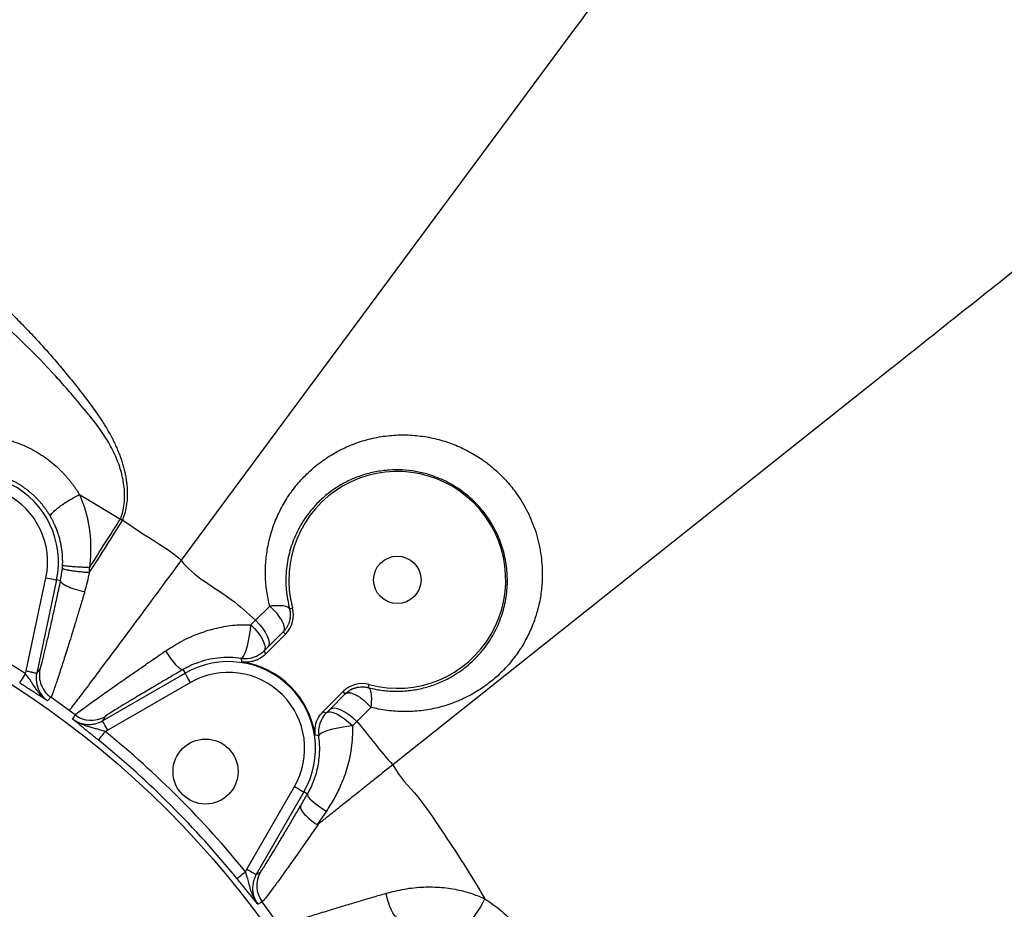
# Model space of a CAD drawing. Header units: millimetres. Extents: x 652 to 2184, y 390 to 2515.
# Tile 13 of 19: x 1482 to 1845, y 1470 to 1798. Entities that reach past the tile are written whole.
import ezdxf

# ---------------------------------------------------------------- set-up
doc = ezdxf.new("R2010")
doc.units = ezdxf.units.MM

msp = doc.modelspace()

# ---------------------------------------------------------------- linework, layer by layer
at = {"color": 7, "linetype": 'Continuous', "lineweight": 25}
for p, q in [((1800.57, 1667.27), (1619.87, 1523.54)), ((1504.28, 1623.17), (1519.39, 1614.16)), ((1497.35, 1591.38), (1498.02, 1596.01)), ((1484.62, 1558.16), (1491.93, 1592.53)), ((1495.84, 1591.7), (1488.53, 1557.33)), ((1497.35, 1591.38), (1495.84, 1591.7)), ((1569.19, 1576.85), (1574.43, 1582.01)), ((1581.72, 1581.07), (1582.85, 1581.37)), ((1567.54, 1575.18), (1569.19, 1576.85)), ((1579.44, 1572.53), (1573.73, 1566.9)), ((1579.44, 1572.53), (1580.26, 1571.71)), ((1580.26, 1571.71), (1572.83, 1564.28)), ((1573.73, 1566.9), (1572.39, 1565.59)), ((1572.39, 1565.59), (1572.83, 1564.28)), ((1484.43, 1557.05), (1484.62, 1558.16)), ((1488.53, 1557.33), (1489.72, 1558.65)), ((1542.46, 1558.6), (1543.23, 1557.27)), ((1512.79, 1539.7), (1543.23, 1557.27)), ((1545.23, 1553.81), (1514.79, 1536.24)), ((1594.04, 1543.06), (1601.47, 1550.5)), ((1602.3, 1549.68), (1601.47, 1550.5)), ((1610.83, 1551.96), (1611.13, 1553.09)), ((1493.75, 1548.4), (1492.56, 1547.06)), ((1500.45, 1543.57), (1493.75, 1548.4)), ((1596.65, 1543.95), (1602.3, 1549.68)), ((1502.68, 1541.9), (1500.45, 1543.57)), ((1594.04, 1543.06), (1595.35, 1542.63)), ((1595.35, 1542.63), (1596.65, 1543.95)), ((1611.74, 1544.69), (1606.56, 1539.44)), ((1513.69, 1541.23), (1512.79, 1539.7)), ((1606.56, 1539.44), (1604.92, 1537.82)), ((1514.79, 1536.24), (1513.8, 1535.71)), ((1619.87, 1523.54), (1619.87, 1523.54)), ((1566, 1485.03), (1583.57, 1515.46)), ((1587.03, 1513.46), (1569.46, 1483.03)), ((1588.37, 1512.69), (1587.03, 1513.46)), ((1595.32, 1506.39), (1591.93, 1501.42)), ((1565.48, 1484.04), (1566, 1485.03)), ((1569.46, 1483.03), (1570.99, 1483.92)), ((1578.15, 1463.98), (1571.66, 1472.92))]:
    msp.add_line(p, q, dxfattribs=at)
at = {"color": 7, "linetype": 'Continuous', "lineweight": 25, "flags": 128}
for points in [[(1684.13, 1791.31), (1569.74, 1636.72), (1541.79, 1598.94)], [(1491.93, 1592.53), (1492.68, 1592.37), (1493.41, 1592.22), (1494.08, 1592.08), (1494.67, 1591.95), (1495.15, 1591.85), (1495.52, 1591.77), (1495.75, 1591.72), (1495.84, 1591.7)], [(1569.19, 1576.85), (1570.53, 1575.41), (1571.72, 1573.92), (1572.72, 1572.43), (1573.47, 1571), (1573.97, 1569.68), (1574.18, 1568.53), (1574.1, 1567.59), (1573.73, 1566.9)], [(1563.93, 1562.75), (1564.35, 1562.94), (1564.81, 1563.53), (1565.29, 1564.5), (1565.77, 1565.81), (1566.24, 1567.4), (1566.66, 1569.22), (1567.03, 1571.17), (1567.33, 1573.19), (1567.54, 1575.18)], [(1567.54, 1575.18), (1568.89, 1573.75), (1570.09, 1572.28), (1571.11, 1570.82), (1571.91, 1569.44), (1572.45, 1568.17), (1572.72, 1567.08), (1572.7, 1566.21), (1572.39, 1565.59)], [(1542.46, 1558.6), (1542.04, 1558.59), (1541.47, 1558.88), (1540.76, 1559.44), (1539.94, 1560.27), (1539.04, 1561.34), (1538.08, 1562.61), (1537.11, 1564.03), (1536.14, 1565.56)], [(1564.22, 1561.47), (1564.14, 1561.83), (1563.93, 1562.75)], [(1482.25, 1553.7), (1482.31, 1553.78), (1482.44, 1553.99), (1482.64, 1554.3), (1482.92, 1554.72), (1483.24, 1555.23), (1483.61, 1555.8), (1484.01, 1556.41), (1484.43, 1557.05)], [(1545.23, 1553.81), (1544.84, 1554.48), (1544.47, 1555.12), (1544.13, 1555.71), (1543.83, 1556.24), (1543.58, 1556.67), (1543.39, 1556.99), (1543.27, 1557.19), (1543.23, 1557.27)], [(1606.56, 1539.44), (1605.13, 1540.77), (1603.64, 1541.96), (1602.15, 1542.95), (1600.73, 1543.7), (1599.42, 1544.19), (1598.27, 1544.4), (1597.34, 1544.32), (1596.65, 1543.95)], [(1501.78, 1540.36), (1502.07, 1540.85), (1502.68, 1541.9)], [(1514.79, 1536.24), (1514.41, 1536.9), (1514.03, 1537.55), (1513.69, 1538.14), (1513.39, 1538.66), (1513.14, 1539.09), (1512.95, 1539.42), (1512.84, 1539.62), (1512.79, 1539.7)], [(1604.92, 1537.82), (1603.49, 1539.15), (1602.02, 1540.35), (1600.57, 1541.36), (1599.19, 1542.16), (1597.93, 1542.69), (1596.84, 1542.96), (1595.97, 1542.93), (1595.35, 1542.63)], [(1511.28, 1532.61), (1511.35, 1532.68), (1511.5, 1532.87), (1511.74, 1533.17), (1512.05, 1533.55), (1512.43, 1534.02), (1512.86, 1534.55), (1513.32, 1535.12), (1513.8, 1535.71)], [(1604.92, 1537.82), (1602.92, 1537.6), (1600.91, 1537.3), (1598.96, 1536.93), (1597.15, 1536.5), (1595.56, 1536.04), (1594.26, 1535.55), (1593.29, 1535.06), (1592.7, 1534.59), (1592.52, 1534.17)], [(1592.52, 1534.17), (1592.16, 1534.25), (1591.23, 1534.46)], [(1583.57, 1515.46), (1584.24, 1515.08), (1584.88, 1514.71), (1585.48, 1514.36), (1586, 1514.06), (1586.43, 1513.81), (1586.75, 1513.63), (1586.96, 1513.51), (1587.03, 1513.46)], [(1588.37, 1512.69), (1588.36, 1512.28), (1588.64, 1511.71), (1589.21, 1511), (1590.04, 1510.18), (1591.1, 1509.28), (1592.37, 1508.33), (1593.79, 1507.35), (1595.32, 1506.39)], [(1566, 1485.03), (1566.67, 1484.64), (1567.31, 1484.27), (1567.9, 1483.93), (1568.43, 1483.63), (1568.86, 1483.38), (1569.18, 1483.19), (1569.38, 1483.07), (1569.46, 1483.03)], [(1562.37, 1481.52), (1562.45, 1481.58), (1562.64, 1481.74), (1562.93, 1481.97), (1563.32, 1482.29), (1563.78, 1482.67), (1564.31, 1483.09), (1564.88, 1483.56), (1565.48, 1484.04)], [(1621.15, 1467.57), (1620.75, 1467.69), (1620.3, 1468.14), (1619.81, 1468.89), (1619.3, 1469.92), (1618.77, 1471.21), (1618.26, 1472.7), (1617.77, 1474.34), (1617.33, 1476.09)], [(1645.33, 1463.53), (1645.76, 1463.51), (1646.36, 1463.81), (1647.11, 1464.4), (1647.98, 1465.27), (1648.93, 1466.38), (1649.94, 1467.7), (1650.97, 1469.17), (1651.98, 1470.75), (1652.93, 1472.38), (1653.8, 1474)], [(1571.66, 1472.92), (1571.06, 1472.56), (1570.13, 1472.02)]]:
    msp.add_lwpolyline(points, dxfattribs=at)
at = {"color": 7, "linetype": 'Continuous', "lineweight": 25}
for centre, radius in [((1294.45, 1264.69), 342.5), ((1621.49, 1591.72), 8.75), ((1550.78, 1521.01), 12)]:
    msp.add_circle(centre, radius, dxfattribs=at)
for centre, radius, start, end in [((1464.47, 1598.37), 32.07, 348, 138), ((1621.49, 1591.72), 40, 255, 195), ((1464.47, 1598.37), 28.07, 348, 138), ((1294.45, 1264.69), 348.67, 56.9841, 69.0159), ((1573.19, 1578.78), 10, 315, 15), ((1565.32, 1572.66), 10, 262.0149, 314.9914), ((1559.26, 1529.5), 32.07, 330, 120), ((1559.26, 1529.5), 32.35, 8.8205, 81.1795), ((1559.26, 1529.5), 28.07, 330, 120), ((1608.55, 1543.43), 10, 75, 135), ((1508.69, 1549.9), 10, 233.0879, 299.9598), ((1602.42, 1535.56), 10, 135.0096, 187.9824), ((1294.45, 1264.69), 348.67, 38.9841, 51.0159), ((1294.45, 1264.69), 344.67, 38.9841, 51.0159), ((1579.66, 1478.93), 10, 150.0407, 216.9116)]:
    msp.add_arc(centre, radius, start, end, dxfattribs=at)
for points, knots in [([(1836.4, 1997.1), (1836.08, 1996.65), (1835.56, 1995.96), (1834.85, 1994.99), (1834.29, 1994.24), (1833.72, 1993.47), (1832.93, 1992.4), (1831.91, 1991.02), (1830.61, 1989.26), (1829.25, 1987.42), (1827.82, 1985.49), (1825.83, 1982.8), (1823.19, 1979.23), (1819.78, 1974.62), (1816.13, 1969.7), (1810.99, 1962.74), (1804.02, 1953.34), (1794.92, 1941.03), (1785.15, 1927.82), (1774.81, 1913.85), (1764, 1899.25), (1752.83, 1884.15), (1741.39, 1868.69), (1725.93, 1847.8), (1706.49, 1821.53), (1691.41, 1801.14), (1684.13, 1791.31)], [0.1941415, 0.1941415, 0.1941415, 0.1941415, 0.1964756, 0.1976426, 0.1988096, 0.1999766, 0.2011436, 0.2034776, 0.2058117, 0.2081457, 0.2104797, 0.2128137, 0.2174818, 0.2221498, 0.2268178, 0.2314859, 0.240822, 0.250158, 0.2594941, 0.2688302, 0.2781663, 0.2875024, 0.2968384, 0.3061745, 0.3248467, 0.3435188, 0.3435188, 0.3435188, 0.3435188]), ([(2020.4, 1842.13), (2020.36, 1842.1), (2020.27, 1842.03), (2019.37, 1841.31), (2017.9, 1840.15), (2015.82, 1838.49), (2013.19, 1836.4), (2010, 1833.86), (2006.24, 1830.87), (2002.39, 1827.81), (1998.67, 1824.85), (1995.35, 1822.21), (1991.17, 1818.88), (1986.36, 1815.06), (1980.99, 1810.79), (1975.15, 1806.14), (1968.68, 1800.99), (1961.6, 1795.36), (1953.93, 1789.26), (1945.71, 1782.72), (1936.97, 1775.77), (1927.75, 1768.43), (1918.09, 1760.75), (1908.05, 1752.77), (1897.69, 1744.53), (1887.07, 1736.08), (1876.24, 1727.46), (1865.27, 1718.74), (1854.24, 1709.97), (1843.22, 1701.2), (1832.26, 1692.48), (1821.45, 1683.88), (1810.84, 1675.44), (1803.99, 1669.99), (1800.57, 1667.27)], [0, 0, 0, 0, 0.0396086, 0.0826691, 0.1253517, 0.1680325, 0.2110883, 0.2519729, 0.2939355, 0.3374754, 0.3641388, 0.3916759, 0.419629, 0.4479019, 0.4738806, 0.5001104, 0.5265819, 0.5532887, 0.5802163, 0.6073529, 0.6346883, 0.6622041, 0.6898857, 0.7177184, 0.7456813, 0.7737574, 0.8019284, 0.8301718, 0.8584676, 0.886796, 0.9151347, 0.9434623, 0.9717579, 1, 1, 1, 1]), ([(1465.95, 1702.4), (1466.39, 1702.02), (1467.26, 1701.24), (1468.56, 1700.06), (1469.86, 1698.89), (1471.15, 1697.7), (1472.43, 1696.51), (1473.7, 1695.32), (1474.96, 1694.12), (1476.22, 1692.91), (1477.47, 1691.7), (1478.71, 1690.48), (1481.03, 1688.18), (1484.4, 1684.74), (1488.77, 1680.1), (1493.07, 1675.33), (1497.25, 1670.47), (1501.33, 1665.52), (1504.75, 1661.18), (1507.5, 1657.57), (1509.52, 1654.84), (1511.26, 1652.39), (1512.71, 1650.23), (1513.94, 1648.26), (1515.04, 1646.39), (1516.06, 1644.53), (1517, 1642.69), (1517.85, 1640.87), (1518.63, 1639.06), (1519.32, 1637.26), (1519.93, 1635.47), (1520.46, 1633.69), (1520.91, 1631.93), (1521.28, 1630.18), (1521.56, 1628.44), (1521.83, 1626.19), (1521.97, 1623.49), (1521.81, 1620.37), (1521.32, 1617.42), (1520.74, 1615.41), (1520.31, 1614.24), (1520.2, 1613.96), (1520.15, 1613.83)], [0, 0, 0, 0, 0.015922, 0.03182, 0.047696, 0.063551, 0.079386, 0.095204, 0.111004, 0.126788, 0.142558, 0.158315, 0.17406, 0.231513, 0.289369, 0.347678, 0.406496, 0.464244, 0.522632, 0.557339, 0.588329, 0.615646, 0.639332, 0.659683, 0.679554, 0.698967, 0.71795, 0.736528, 0.75473, 0.772586, 0.790125, 0.807379, 0.824379, 0.841155, 0.857738, 0.87416, 0.905152, 0.934856, 0.963527, 0.991436, 0.995728, 1, 1, 1, 1]), ([(1519.39, 1614.16), (1519.44, 1614.29), (1519.55, 1614.56), (1519.95, 1615.69), (1520.49, 1617.63), (1520.9, 1620.49), (1520.98, 1623.53), (1520.66, 1627.41), (1519.65, 1632.15), (1517.59, 1637.7), (1514.6, 1643.37), (1511.77, 1647.49), (1509.71, 1650.16), (1508.73, 1651.39), (1507.74, 1652.6), (1506.72, 1653.8), (1505.7, 1655), (1504.88, 1656.06), (1503.87, 1657.28), (1501.85, 1659.7), (1498.6, 1663.47), (1492.95, 1669.71), (1485.64, 1677.27), (1478.72, 1683.82), (1473.95, 1688.11), (1471.45, 1690.31), (1468.93, 1692.48), (1466.37, 1694.63), (1464.65, 1696.05), (1463.79, 1696.76)], [0, 0, 0, 0, 0.00429, 0.00861, 0.036504, 0.065367, 0.095506, 0.127196, 0.180482, 0.237176, 0.298255, 0.364644, 0.379585, 0.394486, 0.409351, 0.424186, 0.439103, 0.454191, 0.462389, 0.484164, 0.54403, 0.603772, 0.723369, 0.842541, 0.87389, 0.90531, 0.9368, 0.968363, 1, 1, 1, 1]), ([(1459.65, 1644.75), (1459.87, 1644.78), (1460.32, 1644.83), (1460.98, 1644.9), (1461.64, 1644.96), (1462.31, 1645.01), (1462.97, 1645.05), (1463.64, 1645.08), (1464.31, 1645.11), (1464.97, 1645.12), (1465.64, 1645.12), (1466.31, 1645.11), (1466.98, 1645.1), (1467.65, 1645.07), (1468.32, 1645.03), (1468.99, 1644.98), (1469.66, 1644.93), (1470.33, 1644.86), (1471, 1644.78), (1471.68, 1644.7), (1473.23, 1644.47), (1475.65, 1644.01), (1478.9, 1643.14), (1482.08, 1642.04), (1485.18, 1640.69), (1488.17, 1639.12), (1491.03, 1637.33), (1493.74, 1635.33), (1495.78, 1633.59), (1497.22, 1632.22), (1498.12, 1631.3), (1499, 1630.36), (1499.84, 1629.4), (1500.66, 1628.42), (1501.45, 1627.41), (1502.2, 1626.38), (1502.93, 1625.34), (1503.62, 1624.27), (1504.06, 1623.54), (1504.28, 1623.18)], [0, 0, 0, 0, 0.0128671, 0.0257215, 0.038565, 0.0513995, 0.0642268, 0.077049, 0.0898678, 0.1026852, 0.1155033, 0.128324, 0.1411493, 0.1539813, 0.1668219, 0.1796734, 0.1925377, 0.2054168, 0.218313, 0.2312282, 0.2441646, 0.3080776, 0.3717948, 0.4355873, 0.4997362, 0.5636248, 0.6273008, 0.691079, 0.7552847, 0.7798783, 0.804394, 0.8288509, 0.8532682, 0.877665, 0.9020605, 0.9264735, 0.9509225, 0.9754255, 1, 1, 1, 1]), ([(1574.43, 1582.01), (1574.03, 1583.85), (1573.22, 1587.54), (1572.8, 1593.13), (1572.93, 1598.74), (1573.71, 1604.32), (1575.11, 1609.79), (1577.12, 1615.16), (1579.79, 1620.35), (1583.1, 1625.27), (1587.01, 1629.84), (1591.51, 1633.96), (1596.57, 1637.57), (1602.03, 1640.55), (1607.85, 1642.84), (1613.94, 1644.41), (1620.11, 1645.22), (1626.28, 1645.25), (1632.35, 1644.57), (1638.21, 1643.2), (1643.76, 1641.18), (1648.95, 1638.61), (1653.76, 1635.52), (1658.1, 1631.97), (1661.98, 1628.06), (1665.96, 1623.1), (1669.67, 1616.91), (1672.73, 1609.44), (1674.55, 1601.6), (1675.09, 1594.4), (1674.72, 1588.08), (1673.81, 1582.66), (1672.31, 1577.29), (1670.19, 1572.05), (1667.46, 1567.02), (1664.13, 1562.25), (1660.21, 1557.84), (1655.72, 1553.85), (1650.74, 1550.38), (1645.3, 1547.51), (1639.46, 1545.29), (1633.4, 1543.8), (1627.17, 1543.07), (1620.88, 1543.12), (1615.71, 1543.76), (1612.69, 1544.47), (1611.74, 1544.69)], [0, 0, 0, 0, 0.020933, 0.041935, 0.062876, 0.084525, 0.106238, 0.127892, 0.150917, 0.174011, 0.197037, 0.221042, 0.245125, 0.269126, 0.292916, 0.316787, 0.340567, 0.363085, 0.385682, 0.408191, 0.429107, 0.450095, 0.471007, 0.490756, 0.51057, 0.530319, 0.559375, 0.588437, 0.618058, 0.647685, 0.66839, 0.689155, 0.709865, 0.731879, 0.753958, 0.775976, 0.79929, 0.822675, 0.845989, 0.870046, 0.894181, 0.918232, 0.941855, 0.965561, 0.989172, 1, 1, 1, 1]), ([(1493.63, 1615.04), (1493.53, 1615.2), (1493.34, 1615.53), (1493.04, 1616.02), (1492.73, 1616.5), (1492.42, 1616.98), (1492.1, 1617.45), (1491.77, 1617.92), (1491.43, 1618.38), (1491.08, 1618.84), (1490.73, 1619.29), (1490.36, 1619.73), (1489.99, 1620.17), (1489.62, 1620.6), (1489.23, 1621.03), (1488.84, 1621.45), (1488.44, 1621.86), (1488.03, 1622.26), (1487.62, 1622.66), (1487.2, 1623.06), (1486.77, 1623.44), (1486.34, 1623.82), (1485.9, 1624.19), (1485.45, 1624.55), (1485, 1624.91), (1484.54, 1625.26), (1484.07, 1625.6), (1483.6, 1625.93), (1483.13, 1626.25), (1482.64, 1626.57), (1482.16, 1626.88), (1481.66, 1627.18), (1481.16, 1627.47), (1480.66, 1627.75), (1480.15, 1628.03), (1479.64, 1628.29), (1478.95, 1628.64), (1478.08, 1629.04), (1477.02, 1629.49), (1475.94, 1629.91), (1474.86, 1630.28), (1473.8, 1630.61), (1472.75, 1630.89), (1471.69, 1631.15), (1470.62, 1631.37), (1469.54, 1631.55), (1468.45, 1631.7), (1467.36, 1631.82), (1466.27, 1631.9), (1465.17, 1631.94), (1464.06, 1631.95), (1462.96, 1631.93), (1461.85, 1631.86), (1460.75, 1631.76), (1460.02, 1631.67), (1459.65, 1631.62)], [0, 0, 0, 0, 0.014493, 0.028966, 0.04342, 0.057855, 0.072273, 0.086673, 0.101058, 0.115427, 0.129782, 0.144123, 0.158452, 0.172769, 0.187074, 0.20137, 0.215656, 0.229934, 0.244204, 0.258467, 0.272724, 0.286976, 0.301224, 0.315469, 0.329711, 0.343951, 0.358191, 0.37243, 0.386671, 0.400913, 0.415157, 0.429406, 0.443658, 0.457916, 0.47218, 0.48645, 0.500729, 0.529039, 0.55748, 0.58606, 0.614784, 0.641691, 0.668673, 0.695735, 0.722881, 0.750116, 0.777446, 0.804874, 0.832404, 0.860043, 0.887793, 0.915659, 0.943646, 0.971759, 1, 1, 1, 1]), ([(1610.83, 1551.96), (1611.77, 1551.73), (1614.38, 1551.1), (1618.72, 1550.6), (1623.75, 1550.6), (1628.73, 1551.21), (1633.59, 1552.43), (1638.27, 1554.24), (1643.33, 1556.94), (1648.53, 1560.81), (1653.41, 1565.99), (1657.26, 1571.84), (1660, 1578.05), (1661.66, 1584.55), (1662.25, 1591.06), (1661.79, 1597.55), (1660.36, 1603.77), (1657.98, 1609.67), (1655.78, 1613.37), (1653.26, 1616.93), (1650.36, 1620.34), (1645.26, 1624.74), (1639.4, 1628.26), (1633.56, 1630.57), (1628.14, 1631.82), (1623.29, 1632.35), (1618.35, 1632.31), (1613.41, 1631.65), (1608.54, 1630.39), (1603.88, 1628.55), (1599.5, 1626.16), (1595.45, 1623.26), (1591.25, 1619.42), (1587.21, 1614.43), (1583.8, 1608.29), (1581.51, 1601.75), (1580.35, 1595.01), (1580.27, 1588.03), (1581.24, 1583.39), (1581.72, 1581.07)], [0, 0, 0, 0, 0.013142, 0.03665, 0.060256, 0.083783, 0.108059, 0.132416, 0.1567, 0.192143, 0.227585, 0.260863, 0.294133, 0.325064, 0.355984, 0.385073, 0.414151, 0.441838, 0.469517, 0.470587, 0.49924, 0.527892, 0.558382, 0.588882, 0.611035, 0.633278, 0.655444, 0.679208, 0.703062, 0.72684, 0.751091, 0.775419, 0.799676, 0.834682, 0.869685, 0.902404, 0.935112, 0.967567, 1, 1, 1, 1]), ([(1493.63, 1615.04), (1493.57, 1615.16), (1493.58, 1615.31), (1493.74, 1615.71), (1493.89, 1615.96), (1494.38, 1616.55), (1494.71, 1616.89), (1495.53, 1617.64), (1496.03, 1618.05), (1497.15, 1618.9), (1497.77, 1619.35), (1499.08, 1620.23), (1499.76, 1620.66), (1501.12, 1621.48), (1501.8, 1621.87), (1503.09, 1622.57), (1503.71, 1622.89), (1504.28, 1623.18)], [0, 0, 0, 0, 0.125, 0.125, 0.25, 0.25, 0.375, 0.375, 0.5, 0.5, 0.625, 0.625, 0.75, 0.75, 0.875, 0.875, 1, 1, 1, 1]), ([(1504.28, 1623.17), (1504.37, 1622.97), (1504.56, 1622.56), (1504.82, 1621.94), (1505.08, 1621.31), (1505.33, 1620.68), (1505.57, 1620.05), (1505.79, 1619.41), (1506.01, 1618.76), (1506.22, 1618.11), (1506.42, 1617.46), (1506.61, 1616.8), (1506.79, 1616.14), (1506.97, 1615.47), (1507.13, 1614.8), (1507.28, 1614.12), (1507.43, 1613.44), (1507.56, 1612.75), (1507.68, 1612.06), (1507.8, 1611.37), (1507.9, 1610.67), (1508.02, 1609.79), (1508.15, 1608.72), (1508.26, 1607.48), (1508.35, 1606.23), (1508.4, 1604.98), (1508.42, 1603.72), (1508.42, 1602.47), (1508.38, 1601.22), (1508.32, 1599.97), (1508.22, 1598.72), (1508.1, 1597.47), (1508, 1596.64), (1507.95, 1596.22)], [0, 0, 0, 0, 0.024843, 0.049698, 0.074569, 0.099461, 0.124376, 0.14932, 0.174295, 0.199306, 0.224357, 0.249452, 0.274594, 0.299788, 0.325036, 0.350344, 0.375714, 0.401151, 0.426658, 0.452239, 0.477897, 0.503637, 0.549083, 0.594402, 0.639614, 0.684742, 0.729805, 0.774824, 0.819821, 0.864817, 0.909831, 0.954886, 1, 1, 1, 1]), ([(1498.08, 1597.09), (1498.08, 1597.25), (1498.09, 1597.57), (1498.1, 1598.06), (1498.1, 1598.55), (1498.1, 1599.04), (1498.08, 1599.54), (1498.06, 1600.04), (1498.03, 1600.55), (1498, 1601.05), (1497.95, 1601.57), (1497.9, 1602.08), (1497.84, 1602.6), (1497.72, 1603.42), (1497.53, 1604.57), (1497.22, 1606.05), (1496.81, 1607.6), (1496.41, 1608.86), (1496.06, 1609.84), (1495.79, 1610.56), (1495.47, 1611.35), (1495.1, 1612.19), (1494.67, 1613.1), (1494.18, 1614.06), (1493.82, 1614.71), (1493.63, 1615.04)], [0, 0, 0, 0, 0.025425, 0.051035, 0.076835, 0.10283, 0.129027, 0.155429, 0.182042, 0.208869, 0.235917, 0.263189, 0.29069, 0.318424, 0.394813, 0.475585, 0.560795, 0.650492, 0.687803, 0.72932, 0.775043, 0.824973, 0.87911, 0.937452, 1, 1, 1, 1]), ([(1520.15, 1613.83), (1518.24, 1610.77), (1516.22, 1607.57), (1512.09, 1601.07), (1509.98, 1597.77), (1507.87, 1594.5)], [0, 0, 0, 0, 0.5, 0.5, 1, 1, 1, 1]), ([(1507.95, 1596.22), (1509.91, 1599.27), (1511.87, 1602.34), (1515.72, 1608.36), (1517.6, 1611.32), (1519.39, 1614.16)], [0, 0, 0, 0, 0.5, 0.5, 1, 1, 1, 1]), ([(1519.39, 1614.16), (1519.39, 1614.16), (1519.51, 1614.16), (1519.72, 1613.98), (1519.98, 1613.93), (1520.11, 1613.83), (1520.15, 1613.83), (1520.15, 1613.83)], [0, 0, 0, 0, 0.000072, 0.441463, 0.879875, 0.999928, 1, 1, 1, 1]), ([(1520.15, 1613.83), (1523.75, 1611.36), (1530.95, 1606.43), (1538.69, 1602.04), (1541.79, 1598.94), (1541.79, 1598.94)], [0, 0, 0, 0, 0.499686, 0.999997, 1, 1, 1, 1]), ([(1541.79, 1598.94), (1539.59, 1595.95), (1537.28, 1592.81), (1532.57, 1586.42), (1530.16, 1583.16), (1525.4, 1576.73), (1523.04, 1573.55), (1518.51, 1567.45), (1516.33, 1564.53), (1512.29, 1559.11), (1510.42, 1556.62), (1507.11, 1552.2), (1505.65, 1550.28), (1503.25, 1547.12), (1502.3, 1545.88), (1500.95, 1544.15), (1500.56, 1543.66), (1500.45, 1543.57)], [0, 0, 0, 0, 0.125, 0.125, 0.25, 0.25, 0.375, 0.375, 0.5, 0.5, 0.625, 0.625, 0.75, 0.75, 0.875, 0.875, 1, 1, 1, 1]), ([(1541.79, 1598.94), (1541.79, 1598.94), (1546.39, 1592.81), (1557.69, 1587.39), (1566.31, 1579.49), (1569.19, 1576.85)], [0, 0, 0, 0, 0.000002, 0.666325, 1, 1, 1, 1]), ([(1498.02, 1596.01), (1498.02, 1595.96), (1498.08, 1595.91), (1498.32, 1595.79), (1498.5, 1595.72), (1498.98, 1595.59), (1499.29, 1595.52), (1500.02, 1595.37), (1500.45, 1595.29), (1501.41, 1595.14), (1501.93, 1595.07), (1503.05, 1594.93), (1503.64, 1594.86), (1504.84, 1594.73), (1505.46, 1594.67), (1506.67, 1594.57), (1507.27, 1594.52), (1507.85, 1594.48)], [0, 0, 0, 0, 0.125, 0.125, 0.25, 0.25, 0.375, 0.375, 0.5, 0.5, 0.625, 0.625, 0.75, 0.75, 0.875, 0.875, 1, 1, 1, 1]), ([(1507.95, 1596.22), (1507.37, 1596.25), (1506.77, 1596.27), (1505.55, 1596.33), (1504.94, 1596.36), (1503.73, 1596.43), (1503.14, 1596.47), (1502.02, 1596.55), (1501.49, 1596.59), (1500.54, 1596.68), (1500.11, 1596.72), (1499.37, 1596.8), (1499.06, 1596.84), (1498.57, 1596.92), (1498.39, 1596.96), (1498.15, 1597.03), (1498.09, 1597.06), (1498.08, 1597.09)], [0, 0, 0, 0, 0.125, 0.125, 0.25, 0.25, 0.375, 0.375, 0.5, 0.5, 0.625, 0.625, 0.75, 0.75, 0.875, 0.875, 1, 1, 1, 1]), ([(1489.72, 1558.65), (1489.72, 1558.66), (1489.73, 1558.67), (1489.75, 1558.71), (1489.77, 1558.75), (1489.79, 1558.8), (1489.82, 1558.86), (1489.84, 1558.93), (1489.87, 1559.02), (1489.9, 1559.11), (1489.93, 1559.21), (1489.97, 1559.33), (1490.01, 1559.45), (1490.05, 1559.58), (1490.09, 1559.73), (1490.13, 1559.88), (1490.18, 1560.04), (1490.22, 1560.22), (1490.27, 1560.4), (1490.33, 1560.6), (1490.38, 1560.8), (1490.44, 1561.01), (1490.49, 1561.24), (1490.64, 1561.81), (1490.9, 1562.85), (1491.31, 1564.52), (1491.77, 1566.46), (1492.28, 1568.62), (1492.82, 1570.97), (1493.4, 1573.49), (1494.01, 1576.2), (1494.52, 1578.48), (1494.91, 1580.25), (1495.17, 1581.42), (1495.43, 1582.61), (1495.7, 1583.82), (1495.97, 1585.04), (1496.24, 1586.28), (1496.51, 1587.53), (1496.79, 1588.8), (1497.07, 1590.08), (1497.26, 1590.95), (1497.35, 1591.38)], [0, 0, 0, 0, 0.011498, 0.02297, 0.034421, 0.045852, 0.057267, 0.068669, 0.080062, 0.09145, 0.102834, 0.114219, 0.125607, 0.137003, 0.148409, 0.159828, 0.171265, 0.182721, 0.1942, 0.205706, 0.217242, 0.22881, 0.240415, 0.252058, 0.314311, 0.376526, 0.439176, 0.502724, 0.564866, 0.626999, 0.689521, 0.752825, 0.777546, 0.802208, 0.826832, 0.851441, 0.876056, 0.900701, 0.925395, 0.950162, 0.975024, 1, 1, 1, 1]), ([(1497.35, 1591.38), (1497.32, 1591.12), (1497.51, 1590.8), (1498.35, 1590.12), (1498.99, 1589.75), (1500.61, 1589.01), (1501.6, 1588.63), (1503.79, 1587.94), (1504.98, 1587.61), (1506.2, 1587.33)], [0, 0, 0, 0, 0.25, 0.25, 0.5, 0.5, 0.75, 0.75, 1, 1, 1, 1]), ([(1506.2, 1587.33), (1506.13, 1587.09), (1505.99, 1586.61), (1505.78, 1585.91), (1505.58, 1585.22), (1505.38, 1584.54), (1505.18, 1583.88), (1504.99, 1583.24), (1504.8, 1582.61), (1504.62, 1582), (1504.44, 1581.41), (1504.26, 1580.83), (1504.09, 1580.27), (1503.93, 1579.72), (1503.77, 1579.19), (1503.61, 1578.67), (1503.46, 1578.17), (1503.31, 1577.68), (1503.17, 1577.21), (1503.03, 1576.75), (1502.9, 1576.31), (1502.77, 1575.88), (1502.64, 1575.47), (1502.52, 1575.07), (1502.4, 1574.69), (1502.29, 1574.31), (1502.18, 1573.96), (1502.08, 1573.62), (1501.98, 1573.29), (1501.88, 1572.97), (1501.43, 1571.5), (1500.66, 1569), (1499.63, 1565.71), (1498.71, 1562.81), (1497.84, 1560.1), (1497.02, 1557.57), (1496.26, 1555.26), (1495.61, 1553.31), (1495.17, 1552.04), (1494.9, 1551.27), (1494.75, 1550.84), (1494.61, 1550.44), (1494.47, 1550.08), (1494.35, 1549.75), (1494.24, 1549.46), (1494.14, 1549.2), (1494.05, 1548.98), (1493.97, 1548.79), (1493.9, 1548.64), (1493.84, 1548.52), (1493.79, 1548.44), (1493.76, 1548.41), (1493.75, 1548.4)], [0, 0, 0, 0, 0.011481, 0.022743, 0.033787, 0.044613, 0.055221, 0.065611, 0.075784, 0.085739, 0.095476, 0.104995, 0.114297, 0.123382, 0.132249, 0.140899, 0.149332, 0.157547, 0.165546, 0.173327, 0.180892, 0.188239, 0.19537, 0.202283, 0.20898, 0.215461, 0.221724, 0.227771, 0.233601, 0.239214, 0.244611, 0.312485, 0.376573, 0.436894, 0.493469, 0.559196, 0.623022, 0.68498, 0.745102, 0.765022, 0.784885, 0.804692, 0.824445, 0.844144, 0.863793, 0.88339, 0.90294, 0.922441, 0.941896, 0.961307, 0.980675, 1, 1, 1, 1]), ([(1581.72, 1581.07), (1581.71, 1581.09), (1581.69, 1581.14), (1581.65, 1581.22), (1581.6, 1581.29), (1581.53, 1581.36), (1581.45, 1581.43), (1581.36, 1581.5), (1581.26, 1581.57), (1581.14, 1581.63), (1580.89, 1581.76), (1580.38, 1581.93), (1579.59, 1582.07), (1578.54, 1582.18), (1577.55, 1582.2), (1576.6, 1582.17), (1576.01, 1582.15), (1575.46, 1582.11), (1574.93, 1582.06), (1574.59, 1582.03), (1574.43, 1582.01)], [0, 0, 0, 0, 0.0261566, 0.0527486, 0.0797763, 0.1072404, 0.1351412, 0.1634795, 0.1922556, 0.2214701, 0.2511236, 0.366972, 0.5007916, 0.5874801, 0.7503142, 0.8082122, 0.8621346, 0.9120764, 0.958033, 1, 1, 1, 1]), ([(1579.44, 1572.53), (1579.53, 1572.63), (1579.6, 1572.73), (1579.72, 1572.96), (1579.77, 1573.09), (1579.84, 1573.35), (1579.86, 1573.5), (1579.88, 1573.8), (1579.87, 1573.97), (1579.84, 1574.3), (1579.81, 1574.48), (1579.75, 1574.76), (1579.72, 1574.85), (1579.67, 1575.04), (1579.64, 1575.14), (1579.53, 1575.44), (1579.45, 1575.65), (1579.27, 1576.06), (1579.16, 1576.28), (1578.93, 1576.72), (1578.8, 1576.94), (1578.52, 1577.4), (1578.37, 1577.63), (1578.05, 1578.09), (1577.88, 1578.32), (1577.53, 1578.79), (1577.34, 1579.03), (1576.94, 1579.5), (1576.73, 1579.74), (1576.31, 1580.21), (1576.09, 1580.44), (1575.63, 1580.9), (1575.4, 1581.12), (1574.92, 1581.57), (1574.68, 1581.79), (1574.43, 1582.01)], [0, 0, 0, 0, 0.0625, 0.0625, 0.125, 0.125, 0.1875, 0.1875, 0.25, 0.25, 0.3125, 0.3125, 0.34375, 0.34375, 0.375, 0.375, 0.4375, 0.4375, 0.5, 0.5, 0.5625, 0.5625, 0.625, 0.625, 0.6875, 0.6875, 0.75, 0.75, 0.8125, 0.8125, 0.875, 0.875, 0.9375, 0.9375, 1, 1, 1, 1]), ([(1581.72, 1581.07), (1581.74, 1580.97), (1581.79, 1580.78), (1581.86, 1580.49), (1581.91, 1580.2), (1581.95, 1579.9), (1581.99, 1579.6), (1582.01, 1579.3), (1582.02, 1578.99), (1582.02, 1578.69), (1582.02, 1578.37), (1582, 1578.06), (1581.96, 1577.75), (1581.92, 1577.44), (1581.87, 1577.12), (1581.8, 1576.81), (1581.71, 1576.45), (1581.6, 1576.06), (1581.45, 1575.63), (1581.26, 1575.18), (1581.05, 1574.74), (1580.8, 1574.29), (1580.52, 1573.84), (1580.2, 1573.39), (1579.84, 1572.95), (1579.58, 1572.67), (1579.44, 1572.53)], [0, 0, 0, 0, 0.031728, 0.063685, 0.09587, 0.128285, 0.160929, 0.193803, 0.226906, 0.260239, 0.293802, 0.327595, 0.361619, 0.395874, 0.430359, 0.465076, 0.500023, 0.54799, 0.597851, 0.649609, 0.703263, 0.758814, 0.816262, 0.875609, 0.936855, 1, 1, 1, 1]), ([(1536.14, 1565.56), (1538.08, 1566.8), (1542.03, 1569.3), (1548.44, 1572.13), (1555.02, 1574.11), (1561.38, 1575.19), (1565.57, 1575.19), (1567.54, 1575.18)], [0, 0, 0, 0, 0.207434, 0.421243, 0.618571, 0.820536, 1, 1, 1, 1]), ([(1502.68, 1541.9), (1502.84, 1542.05), (1503.16, 1542.35), (1504.97, 1543.73), (1507.72, 1545.74), (1511.4, 1548.38), (1515.95, 1551.6), (1520.71, 1554.94), (1525.37, 1558.18), (1529.71, 1561.17), (1533.34, 1563.66), (1535.51, 1565.14), (1536.14, 1565.56)], [0, 0, 0, 0, 0.117763, 0.235533, 0.352451, 0.46939, 0.589218, 0.70907, 0.794377, 0.879938, 0.965258, 1, 1, 1, 1]), ([(1563.93, 1562.75), (1562.56, 1562.9), (1559.71, 1563.21), (1555.31, 1562.97), (1551.09, 1562.21), (1547.25, 1560.97), (1544.45, 1559.73), (1542.92, 1558.87), (1542.46, 1558.6)], [0, 0, 0, 0, 0.189254, 0.391447, 0.593402, 0.76015, 0.926771, 1, 1, 1, 1]), ([(1572.83, 1564.28), (1572.27, 1563.72), (1571.65, 1563.24), (1570.66, 1562.62), (1570.31, 1562.44), (1569.6, 1562.11), (1569.23, 1561.96), (1568.49, 1561.72), (1568.12, 1561.62), (1567.35, 1561.47), (1566.96, 1561.41), (1565.78, 1561.32), (1565, 1561.34), (1564.22, 1561.47)], [0, 0, 0, 0, 0.25, 0.25, 0.375, 0.375, 0.5, 0.5, 0.625, 0.625, 0.75, 0.75, 1, 1, 1, 1]), ([(1484.62, 1558.16), (1485.12, 1558.05), (1485.63, 1557.94), (1486.57, 1557.74), (1487, 1557.65), (1487.72, 1557.5), (1488.01, 1557.44), (1488.41, 1557.35), (1488.52, 1557.33), (1488.53, 1557.33)], [0, 0, 0, 0, 0.25, 0.25, 0.5, 0.5, 0.75, 0.75, 1, 1, 1, 1]), ([(1489.72, 1558.65), (1489.53, 1557.76), (1489.45, 1556.79), (1489.6, 1554.84), (1489.83, 1553.85), (1490.56, 1551.99), (1491.07, 1551.11), (1492.29, 1549.58), (1493, 1548.93), (1493.75, 1548.4)], [0, 0, 0, 0, 0.25, 0.25, 0.5, 0.5, 0.75, 0.75, 1, 1, 1, 1]), ([(1542.46, 1558.6), (1541.92, 1558.29), (1539.4, 1556.82), (1535.03, 1554.27), (1529.76, 1551.16), (1525.11, 1548.39), (1521.19, 1546.04), (1518.01, 1544.09), (1515.64, 1542.61), (1514.08, 1541.59), (1513.82, 1541.35), (1513.69, 1541.23)], [0, 0, 0, 0, 0.035158, 0.164457, 0.293729, 0.413979, 0.534194, 0.650573, 0.766917, 0.883465, 1, 1, 1, 1]), ([(1492.56, 1547.06), (1492.56, 1547.06), (1492.07, 1547.4), (1491.01, 1548.22), (1489.56, 1549.72), (1487.85, 1551.94), (1486.37, 1554.46), (1484.99, 1556.31), (1484.43, 1557.05)], [0, 0, 0, 0, 0.001503, 0.138804, 0.313965, 0.489354, 0.794232, 1, 1, 1, 1]), ([(1488.53, 1557.33), (1488.53, 1557.33), (1488.26, 1556.24), (1488.21, 1553.93), (1489.22, 1550.7), (1490.81, 1548.33), (1492.2, 1547.43), (1492.56, 1547.06), (1492.56, 1547.06)], [0, 0, 0, 0, 0.000005, 0.288777, 0.577505, 0.86607, 0.999993, 1, 1, 1, 1]), ([(1492.56, 1547.06), (1492.56, 1547.06), (1492.26, 1547.25), (1491.15, 1547.97), (1489.49, 1549.02), (1487.4, 1550.37), (1485.69, 1551.47), (1483.95, 1552.6), (1482.82, 1553.33), (1482.25, 1553.7)], [0, 0, 0, 0, 0.001195, 0.109588, 0.408632, 0.569268, 0.729577, 0.864882, 1, 1, 1, 1]), ([(1602.3, 1549.68), (1602.37, 1549.75), (1602.52, 1549.89), (1602.75, 1550.1), (1602.98, 1550.29), (1603.21, 1550.47), (1603.45, 1550.64), (1603.68, 1550.8), (1603.92, 1550.96), (1604.16, 1551.1), (1604.4, 1551.23), (1604.64, 1551.35), (1604.87, 1551.46), (1605.11, 1551.56), (1605.34, 1551.66), (1605.57, 1551.75), (1605.8, 1551.82), (1606.03, 1551.89), (1606.56, 1552.04), (1607.39, 1552.21), (1608.36, 1552.27), (1609.13, 1552.24), (1609.71, 1552.19), (1610.28, 1552.09), (1610.65, 1552), (1610.83, 1551.96)], [0, 0, 0, 0, 0.033664, 0.066796, 0.099398, 0.131468, 0.163008, 0.194016, 0.224494, 0.254441, 0.283858, 0.312744, 0.3411, 0.368925, 0.396221, 0.422986, 0.449221, 0.474926, 0.500102, 0.627311, 0.750264, 0.813564, 0.876285, 0.93843, 1, 1, 1, 1]), ([(1610.83, 1551.96), (1610.89, 1551.93), (1610.95, 1551.9), (1611.06, 1551.82), (1611.11, 1551.78), (1611.22, 1551.66), (1611.27, 1551.59), (1611.36, 1551.43), (1611.4, 1551.35), (1611.49, 1551.16), (1611.52, 1551.05), (1611.6, 1550.83), (1611.63, 1550.71), (1611.69, 1550.45), (1611.72, 1550.31), (1611.77, 1550.01), (1611.8, 1549.86), (1611.84, 1549.54), (1611.85, 1549.37), (1611.88, 1549.02), (1611.89, 1548.84), (1611.91, 1548.46), (1611.92, 1548.27), (1611.92, 1547.86), (1611.92, 1547.65), (1611.91, 1547.23), (1611.91, 1547.01), (1611.89, 1546.57), (1611.88, 1546.35), (1611.85, 1545.89), (1611.83, 1545.65), (1611.79, 1545.18), (1611.76, 1544.94), (1611.74, 1544.69)], [0, 0, 0, 0, 0.0625, 0.0625, 0.125, 0.125, 0.1875, 0.1875, 0.25, 0.25, 0.3125, 0.3125, 0.375, 0.375, 0.4375, 0.4375, 0.5, 0.5, 0.5625, 0.5625, 0.625, 0.625, 0.6875, 0.6875, 0.75, 0.75, 0.8125, 0.8125, 0.875, 0.875, 0.9375, 0.9375, 1, 1, 1, 1]), ([(1602.3, 1549.68), (1602.33, 1549.7), (1602.39, 1549.76), (1602.49, 1549.83), (1602.6, 1549.89), (1602.72, 1549.95), (1602.84, 1550), (1602.97, 1550.04), (1603.11, 1550.07), (1603.25, 1550.09), (1603.4, 1550.1), (1603.56, 1550.11), (1603.72, 1550.11), (1604.16, 1550.07), (1604.96, 1549.89), (1606.19, 1549.35), (1607.56, 1548.52), (1608.59, 1547.74), (1609.26, 1547.17), (1609.54, 1546.93), (1609.84, 1546.65), (1610.18, 1546.33), (1610.54, 1545.98), (1610.92, 1545.59), (1611.33, 1545.16), (1611.6, 1544.85), (1611.74, 1544.69)], [0, 0, 0, 0, 0.020647, 0.041339, 0.062076, 0.082858, 0.103687, 0.12456, 0.14548, 0.166445, 0.187456, 0.208514, 0.229617, 0.250767, 0.37275, 0.500237, 0.618895, 0.749819, 0.772065, 0.796889, 0.824294, 0.854277, 0.886839, 0.921981, 0.959701, 1, 1, 1, 1]), ([(1591.23, 1534.46), (1591.17, 1535.58), (1591.05, 1537.84), (1592.17, 1540.86), (1593.47, 1542.39), (1594.04, 1543.06)], [0, 0, 0, 0, 0.358971, 0.717939, 1, 1, 1, 1]), ([(1511.28, 1532.61), (1510.76, 1533.03), (1509.71, 1533.88), (1508.1, 1535.19), (1506.53, 1536.47), (1504.6, 1538.05), (1503.08, 1539.3), (1502.06, 1540.14), (1501.78, 1540.36), (1501.78, 1540.36)], [0, 0, 0, 0, 0.1351192, 0.2704243, 0.4307327, 0.59137, 0.8904132, 0.9988063, 1, 1, 1, 1]), ([(1513.8, 1535.71), (1513.27, 1535.92), (1512.73, 1536.1), (1511.67, 1536.43), (1511.14, 1536.58), (1510.09, 1536.86), (1509.57, 1536.99), (1508.53, 1537.27), (1508.01, 1537.41), (1506.48, 1537.87), (1505.48, 1538.24), (1504.03, 1538.92), (1503.56, 1539.18), (1502.88, 1539.59), (1502.65, 1539.74), (1502.21, 1540.04), (1501.99, 1540.2), (1501.78, 1540.36)], [0, 0, 0, 0, 0.125, 0.125, 0.25, 0.25, 0.375, 0.375, 0.5, 0.5, 0.75, 0.75, 0.875, 0.875, 0.9375, 0.9375, 1, 1, 1, 1]), ([(1501.78, 1540.36), (1502.17, 1540.07), (1502.59, 1539.8), (1503.45, 1539.34), (1503.89, 1539.13), (1504.8, 1538.8), (1505.27, 1538.67), (1506.22, 1538.47), (1506.71, 1538.4), (1507.68, 1538.35), (1508.16, 1538.35), (1508.89, 1538.42), (1509.13, 1538.44), (1509.61, 1538.52), (1509.85, 1538.57), (1511.04, 1538.85), (1511.94, 1539.21), (1512.79, 1539.7)], [0, 0, 0, 0, 0.125, 0.125, 0.25, 0.25, 0.375, 0.375, 0.5, 0.5, 0.625, 0.625, 0.6875, 0.6875, 0.75, 0.75, 1, 1, 1, 1]), ([(1606.56, 1539.44), (1606.68, 1539.31), (1611.25, 1534.12), (1615.11, 1528.31), (1619.87, 1523.54), (1619.87, 1523.54)], [0, 0, 0, 0, 0.025113, 0.999996, 1, 1, 1, 1]), ([(1604.92, 1537.82), (1604.94, 1536.44), (1604.97, 1533.68), (1604.46, 1528.61), (1603.18, 1522.58), (1600.92, 1516.37), (1598.24, 1510.92), (1596.3, 1507.91), (1595.32, 1506.39)], [0, 0, 0, 0, 0.125193, 0.251453, 0.461215, 0.676632, 0.836869, 1, 1, 1, 1]), ([(1588.37, 1512.69), (1589.3, 1514.29), (1590.1, 1515.97), (1591.09, 1518.62), (1591.39, 1519.53), (1591.9, 1521.34), (1592.11, 1522.25), (1592.46, 1524.08), (1592.59, 1525), (1592.73, 1526.38), (1592.77, 1526.84), (1592.83, 1527.77), (1592.85, 1528.24), (1592.9, 1530.56), (1592.78, 1532.37), (1592.52, 1534.17)], [0, 0, 0, 0, 0.25, 0.25, 0.375, 0.375, 0.5, 0.5, 0.625, 0.625, 0.6875, 0.6875, 0.75, 0.75, 1, 1, 1, 1]), ([(1619.87, 1523.54), (1617.84, 1521.91), (1614.75, 1519.44), (1610.42, 1515.98), (1606.05, 1512.49), (1601.63, 1508.97), (1597.28, 1505.51), (1594.53, 1503.34), (1592.91, 1502.05), (1592.35, 1501.61)], [0, 0, 0, 0, 0.230921, 0.349838, 0.468754, 0.699674, 0.818591, 0.937508, 1, 1, 1, 1]), ([(1619.87, 1523.54), (1619.87, 1523.54), (1622.11, 1519.07), (1629.48, 1511.98), (1637.67, 1499.41), (1646.1, 1486.96), (1651.23, 1478.32), (1653.8, 1474)], [0, 0, 0, 0, 0.000001, 0.249327, 0.498654, 0.749325, 1, 1, 1, 1]), ([(1570.99, 1483.92), (1571.11, 1484.05), (1571.35, 1484.32), (1572.39, 1485.9), (1573.88, 1488.29), (1575.84, 1491.5), (1578.22, 1495.45), (1580.78, 1499.76), (1583.36, 1504.13), (1585.05, 1507.02), (1585.9, 1508.47)], [0, 0, 0, 0, 0.129011, 0.258045, 0.386807, 0.51561, 0.649427, 0.783283, 0.891637, 1, 1, 1, 1]), ([(1585.9, 1508.47), (1585.89, 1508.45), (1585.86, 1508.37), (1585.72, 1507.95), (1585.91, 1506.98), (1587.14, 1505.24), (1589.2, 1503.29), (1591.02, 1502.04), (1591.93, 1501.42)], [0, 0, 0, 0, 0.015126, 0.055597, 0.2917, 0.527803, 0.763901, 1, 1, 1, 1]), ([(1592.35, 1501.61), (1591.14, 1499.86), (1588.73, 1496.37), (1585.12, 1491.18), (1581.57, 1486.16), (1578.3, 1481.6), (1575.61, 1477.91), (1573.56, 1475.17), (1572.14, 1473.37), (1571.82, 1473.07), (1571.66, 1472.92)], [0, 0, 0, 0, 0.110096, 0.220182, 0.352432, 0.484657, 0.612967, 0.741253, 0.870633, 1, 1, 1, 1]), ([(1591.93, 1501.42), (1591.94, 1501.42), (1591.96, 1501.41), (1592.03, 1501.41), (1592.16, 1501.46), (1592.27, 1501.55), (1592.35, 1501.61)], [0, 0, 0, 0, 0.064107, 0.149118, 0.371442, 1, 1, 1, 1]), ([(1570.13, 1472.02), (1570.12, 1472.02), (1569.9, 1472.3), (1569.06, 1473.32), (1567.81, 1474.83), (1566.23, 1476.77), (1564.95, 1478.34), (1563.65, 1479.95), (1562.79, 1481), (1562.37, 1481.52)], [0, 0, 0, 0, 0.001193, 0.109588, 0.408631, 0.569266, 0.729574, 0.864883, 1, 1, 1, 1]), ([(1570.13, 1472.02), (1570.12, 1472.02), (1569.76, 1472.49), (1569.01, 1473.61), (1568.09, 1475.48), (1567.15, 1478.12), (1566.52, 1480.97), (1565.78, 1483.16), (1565.48, 1484.04)], [0, 0, 0, 0, 0.001505, 0.138811, 0.313969, 0.489353, 0.794231, 1, 1, 1, 1]), ([(1569.46, 1483.03), (1568.99, 1482), (1568.06, 1479.94), (1568.06, 1476.49), (1568.91, 1473.81), (1569.83, 1472.45), (1570.13, 1472.02)], [0, 0, 0, 0, 0.288774, 0.57751, 0.866068, 1, 1, 1, 1]), ([(1617.33, 1476.09), (1619.55, 1476.66), (1624.08, 1477.82), (1631.03, 1478.53), (1637.89, 1478.4), (1643.91, 1477.46), (1649.25, 1475.99), (1652.28, 1474.67), (1653.8, 1474)], [0, 0, 0, 0, 0.184732, 0.37515, 0.550839, 0.730645, 0.864497, 1, 1, 1, 1]), ([(1578.15, 1463.98), (1578.35, 1464.07), (1578.75, 1464.25), (1580.9, 1464.99), (1584.13, 1466.04), (1588.45, 1467.4), (1593.75, 1469.05), (1599.3, 1470.74), (1604.71, 1472.37), (1609.75, 1473.87), (1614, 1475.12), (1616.55, 1475.86), (1617.33, 1476.09)], [0, 0, 0, 0, 0.117592, 0.235191, 0.351982, 0.468794, 0.588289, 0.707808, 0.792815, 0.878075, 0.963095, 1, 1, 1, 1]), ([(1653.8, 1474), (1655.75, 1472.69), (1659.61, 1470.11), (1664.55, 1465.11), (1668.72, 1459.46), (1671.95, 1453.13), (1674.14, 1446.35), (1675.27, 1439.34), (1675.1, 1434.68), (1675.01, 1432.35)], [0, 0, 0, 0, 0.144627, 0.285316, 0.425988, 0.569633, 0.713286, 0.856629, 1, 1, 1, 1])]:
    msp.add_open_spline(points, degree=3, knots=knots, dxfattribs=at)
for points in [[(1498.02, 1596.01), (1498.04, 1596.37), (1498.06, 1596.73), (1498.08, 1597.09)], [(1507.85, 1594.48), (1507.45, 1592.04), (1506.89, 1589.66), (1506.2, 1587.33)], [(1507.95, 1596.22), (1507.92, 1595.64), (1507.89, 1595.06), (1507.85, 1594.48)], [(1585.9, 1508.47), (1586.71, 1509.85), (1587.54, 1511.26), (1588.37, 1512.69)]]:
    msp.add_open_spline(points, degree=3, dxfattribs=at)

doc.saveas('drawing.dxf')
